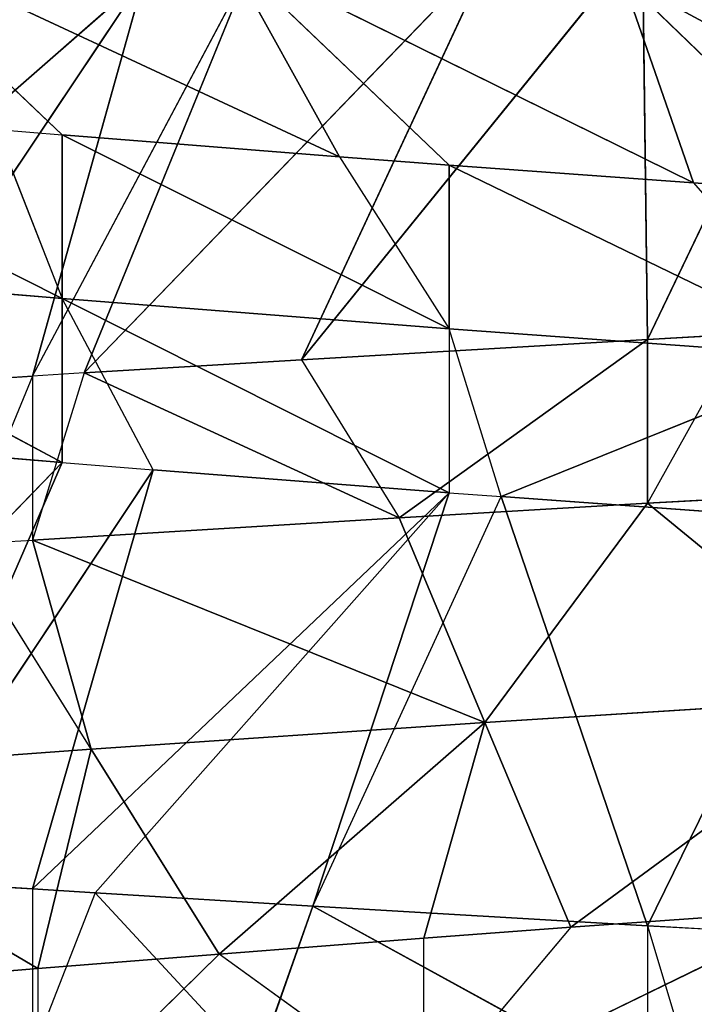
# Model space of a CAD drawing. Extents: x 186 to 416, y 0 to 124.
# Tile 227 of 256: x 245.004 to 245.364, y 118.376 to 118.902. Entities that reach past the tile are written whole.
import ezdxf

# ---------------------------------------------------------------- set-up
doc = ezdxf.new("R2010")
doc.units = 0
doc.header["$LTSCALE"] = 25.4
doc.layers.get('0').update_dxf_attribs({"color": 13, "linetype": 'CONTINUOUS'})

# ---------------------------------------------------------------- blocks, each defined once
blk = doc.blocks.new('PILLS-I-PLAFON-8266-8272_0')
at = {"color": 250}
for p, q in [((60.26139, 52.98002, 5.61759), (60.36504, 52.99543, 5.61176)), ((60.31166, 52.9882, 5.52724), (60.26138, 52.98001, 5.53009)), ((60.31166, 52.9882, 5.52724), (60.26139, 52.98002, 5.61759)), ((60.26138, 52.98001, 5.53009), (60.07678, 52.93814, 5.54091)), ((60.26138, 52.98001, 5.53009), (60.07678, 52.93814, 5.54091)), ((60.12891, 52.95188, 5.6253), (60.26139, 52.98002, 5.61759)), ((60.12891, 52.95188, 5.6253), (60.26139, 52.98002, 5.61759)), ((60.26138, 52.98001, 5.53009), (60.12891, 52.95188, 5.6253)), ((60.26138, 52.98001, 5.53009), (60.12891, 52.95188, 5.6253)), ((60.26139, 52.98002, 5.61759), (60.17467, 52.76805, 5.73467)), ((60.26139, 52.98002, 5.61759), (60.17467, 52.76805, 5.73467)), ((60.26138, 52.98001, 5.53009), (60.25873, 52.59324, 5.31625)), ((60.26138, 52.98001, 5.53009), (60.25873, 52.59324, 5.31625)), ((60.26138, 52.98001, 5.53009), (60.26139, 52.98002, 5.61759)), ((60.26138, 52.98001, 5.53009), (60.36768, 52.61348, 5.30849)), ((60.26138, 52.98001, 5.53009), (60.36768, 52.61348, 5.30849)), ((60.26139, 52.98002, 5.61759), (60.38787, 52.80737, 5.72114)), ((60.26139, 52.98002, 5.61759), (60.38787, 52.80737, 5.72114)), ((59.93306, 52.89204, 5.63724), (60.12891, 52.95188, 5.6253)), ((59.93306, 52.89204, 5.63724), (60.12891, 52.95188, 5.6253)), ((59.96065, 52.90185, 5.54801), (60.12891, 52.95188, 5.6253)), ((60.07678, 52.93814, 5.54091), (60.12891, 52.95188, 5.6253)), ((60.17467, 52.76805, 5.73467), (60.12891, 52.95188, 5.6253)), ((60.17467, 52.76805, 5.73467), (60.12891, 52.95188, 5.6253)), ((60.07678, 52.93814, 5.54091), (59.96065, 52.90185, 5.54801)), ((60.07678, 52.93814, 5.54091), (60.17844, 52.57314, 5.32216)), ((60.07678, 52.93814, 5.54091), (60.17844, 52.57314, 5.32216)), ((60.07678, 52.93814, 5.54091), (60.25873, 52.59324, 5.31625)), ((60.07678, 52.93814, 5.54091), (60.25873, 52.59324, 5.31625)), ((59.96065, 52.90185, 5.54801), (59.93306, 52.89204, 5.54974)), ((59.96065, 52.90185, 5.54801), (59.93306, 52.89204, 5.63724)), ((59.96065, 52.90185, 5.54801), (60.0488, 52.53089, 5.33207)), ((59.96065, 52.90185, 5.54801), (60.17844, 52.57314, 5.32216)), ((59.96065, 52.90185, 5.54801), (60.17844, 52.57314, 5.32216)), ((59.93306, 52.89204, 5.54974), (59.84633, 52.85811, 5.55525)), ((59.93306, 52.89204, 5.54974), (59.89597, 52.87811, 5.63958)), ((59.89597, 52.87811, 5.63958), (59.93306, 52.89204, 5.63724)), ((59.93306, 52.89204, 5.54974), (59.93306, 52.89204, 5.63724)), ((59.99277, 52.50867, 5.3365), (59.93306, 52.89204, 5.54974)), ((59.93306, 52.89204, 5.54974), (60.0488, 52.53089, 5.33207)), ((59.99277, 52.50867, 5.3365), (59.93306, 52.89204, 5.54974)), ((59.96436, 52.70145, 5.74895), (59.93306, 52.89204, 5.63724)), ((60.17467, 52.76805, 5.73467), (59.93306, 52.89204, 5.63724)), ((60.17467, 52.76805, 5.73467), (59.93306, 52.89204, 5.63724)), ((59.96436, 52.70145, 5.74895), (59.89597, 52.87811, 5.63958)), ((59.84633, 52.85811, 5.55525), (59.99277, 52.50867, 5.3365)), ((59.84633, 52.85811, 5.55525), (59.99277, 52.50867, 5.3365)), ((59.73455, 52.80707, 5.56257), (59.99277, 52.50867, 5.3365)), ((59.73455, 52.80707, 5.56257), (59.99277, 52.50867, 5.3365)), ((60.17467, 52.76805, 5.73467), (60.38787, 52.80737, 5.72114)), ((60.17467, 52.76805, 5.73467), (60.38787, 52.80737, 5.72114)), ((60.38787, 52.80737, 5.72114), (60.22044, 52.58422, 5.84405)), ((60.38787, 52.80737, 5.72114), (60.22044, 52.58422, 5.84405)), ((60.17467, 52.76805, 5.73467), (59.96436, 52.70145, 5.74895)), ((60.17467, 52.76805, 5.73467), (59.96436, 52.70145, 5.74895)), ((60.17467, 52.76805, 5.73467), (60.03276, 52.52478, 5.85833)), ((60.17467, 52.76805, 5.73467), (60.03276, 52.52478, 5.85833)), ((60.14198, 52.56251, 5.8499), (60.17467, 52.76805, 5.73467)), ((60.14198, 52.56251, 5.8499), (60.17467, 52.76805, 5.73467)), ((60.17467, 52.76805, 5.73467), (60.22044, 52.58422, 5.84405)), ((60.17467, 52.76805, 5.73467), (60.22044, 52.58422, 5.84405)), ((59.96436, 52.70145, 5.74895), (59.76213, 52.60804, 5.76365)), ((59.96436, 52.70145, 5.74895), (59.76213, 52.60804, 5.76365)), ((59.96436, 52.70145, 5.74895), (59.93594, 52.48352, 5.86608)), ((59.96436, 52.70145, 5.74895), (59.93594, 52.48352, 5.86608)), ((59.96436, 52.70145, 5.74895), (60.03276, 52.52478, 5.85833)), ((59.96436, 52.70145, 5.74895), (60.03276, 52.52478, 5.85833)), ((59.76213, 52.60804, 5.76365), (59.93594, 52.48352, 5.86608)), ((59.76213, 52.60804, 5.76365), (59.93594, 52.48352, 5.86608)), ((60.35361, 52.61132, 5.83448), (60.14198, 52.56251, 5.9374)), ((60.35361, 52.61132, 5.83448), (60.14198, 52.56251, 5.9374)), ((60.35361, 52.61132, 5.83448), (60.22044, 52.58422, 5.84405)), ((60.35361, 52.61132, 5.83448), (60.22044, 52.58422, 5.84405)), ((60.22044, 52.58422, 5.84405), (60.14198, 52.56251, 5.9374)), ((60.22044, 52.58422, 5.84405), (60.14198, 52.56251, 5.8499)), ((60.14198, 52.56251, 5.9374), (60.03276, 52.52478, 5.85833)), ((60.14198, 52.56251, 5.8499), (60.03276, 52.52478, 5.85833)), ((60.14198, 52.56251, 5.9374), (60.14198, 52.56251, 5.8499)), ((59.93594, 52.48352, 5.95358), (60.03276, 52.52478, 5.85833)), ((60.03276, 52.52478, 5.85833), (59.93594, 52.48352, 5.86608)), ((59.93594, 52.48352, 5.86608), (59.85229, 52.44143, 5.87303)), ((59.93594, 52.48352, 5.86608), (59.93594, 52.48352, 5.95358)), ((59.74016, 49.7447, 5.40311), (59.94894, 49.62977, 5.5083)), ((59.74016, 49.7447, 5.40311), (59.94894, 49.62977, 5.5083)), ((59.94894, 49.62977, 5.5958), (59.75391, 49.73581, 5.49182)), ((59.75391, 49.73581, 5.49182), (59.94894, 49.62977, 5.5083)), ((59.94894, 49.62977, 5.5958), (59.75391, 49.73581, 5.49182)), ((59.75391, 49.73581, 5.49182), (59.94894, 49.62977, 5.5083)), ((59.81969, 49.696, 5.58503), (59.94894, 49.62977, 5.5958)), ((59.81969, 49.696, 5.58503), (59.94894, 49.62977, 5.5958)), ((59.91345, 49.64647, 5.4179), (59.94894, 49.62977, 5.4208)), ((59.91345, 49.64647, 5.4179), (59.94894, 49.62977, 5.5083)), ((59.74025, 49.3094, 5.81114), (59.94894, 49.62977, 5.5958)), ((59.74025, 49.3094, 5.81114), (59.94894, 49.62977, 5.5958)), ((59.94894, 49.62977, 5.4208), (59.83067, 49.47607, 5.30852)), ((59.85218, 49.25873, 5.81846), (59.94894, 49.62977, 5.5958)), ((59.85218, 49.25873, 5.81846), (59.94894, 49.62977, 5.5958)), ((59.94894, 49.62977, 5.5958), (59.99749, 49.60865, 5.59971)), ((59.99749, 49.60865, 5.59971), (59.94894, 49.62977, 5.5083)), ((59.94894, 49.62977, 5.5083), (60.15554, 49.5527, 5.61195)), ((59.94894, 49.62977, 5.5958), (59.94894, 49.62977, 5.5083)), ((59.94894, 49.62977, 5.4208), (59.94894, 49.62977, 5.5083)), ((59.94894, 49.62977, 5.4208), (60.15554, 49.5527, 5.52445)), ((60.15554, 49.5527, 5.52445), (59.94894, 49.62977, 5.5083)), ((60.15554, 49.5527, 5.52445), (59.94894, 49.62977, 5.5083)), ((59.94894, 49.62977, 5.5083), (60.15554, 49.5527, 5.61195)), ((59.94894, 49.62977, 5.4208), (60.09692, 49.57125, 5.43249)), ((59.94894, 49.62977, 5.4208), (60.15554, 49.5527, 5.52445)), ((59.94894, 49.62977, 5.4208), (60.09692, 49.57125, 5.43249)), ((59.85218, 49.25873, 5.81846), (59.99749, 49.60865, 5.59971)), ((59.85218, 49.25873, 5.81846), (59.99749, 49.60865, 5.59971)), ((59.93306, 49.22724, 5.82359), (59.99749, 49.60865, 5.59971)), ((59.93306, 49.22724, 5.82359), (59.99749, 49.60865, 5.59971)), ((59.99749, 49.60865, 5.59971), (60.15554, 49.5527, 5.61195)), ((59.99749, 49.60865, 5.59971), (60.15554, 49.5527, 5.61195)), ((60.09692, 49.57125, 5.43249), (59.83067, 49.47607, 5.30852)), ((60.09692, 49.57125, 5.43249), (59.83067, 49.47607, 5.30852)), ((60.03627, 49.39178, 5.32311), (60.09692, 49.57125, 5.43249)), ((60.03627, 49.39178, 5.32311), (60.09692, 49.57125, 5.43249)), ((60.09692, 49.57125, 5.43249), (60.15554, 49.5527, 5.52445)), ((60.09692, 49.57125, 5.43249), (60.15554, 49.5527, 5.43695)), ((60.15554, 49.5527, 5.61195), (59.93306, 49.22724, 5.82359)), ((60.15554, 49.5527, 5.61195), (59.93306, 49.22724, 5.82359)), ((59.96661, 49.21537, 5.82568), (60.15554, 49.5527, 5.61195)), ((59.96661, 49.21537, 5.82568), (60.15554, 49.5527, 5.61195)), ((60.15554, 49.5527, 5.43695), (60.03627, 49.39178, 5.32311)), ((60.15554, 49.5527, 5.43695), (60.03627, 49.39178, 5.32311)), ((60.08282, 49.17947, 5.83278), (60.15554, 49.5527, 5.61195)), ((60.15554, 49.5527, 5.61195), (60.18331, 49.54479, 5.61403)), ((60.18331, 49.54479, 5.61403), (60.15554, 49.5527, 5.52445)), ((60.15554, 49.5527, 5.52445), (60.36731, 49.50586, 5.53981)), ((60.15554, 49.5527, 5.52445), (60.15554, 49.5527, 5.61195)), ((60.15554, 49.5527, 5.43695), (60.15554, 49.5527, 5.52445)), ((60.15554, 49.5527, 5.43695), (60.36731, 49.50586, 5.53981)), ((60.15554, 49.5527, 5.52445), (60.36731, 49.50586, 5.53981)), ((60.15554, 49.5527, 5.43695), (60.36731, 49.50586, 5.53981)), ((60.15554, 49.5527, 5.43695), (60.28601, 49.52022, 5.44654)), ((60.15554, 49.5527, 5.43695), (60.28601, 49.52022, 5.44654)), ((60.08282, 49.17947, 5.83278), (60.18331, 49.54479, 5.61403)), ((60.26139, 49.13927, 5.84323), (60.18331, 49.54479, 5.61403)), ((60.18331, 49.54479, 5.61403), (60.36731, 49.50586, 5.62731)), ((60.26139, 49.13927, 5.84323), (60.18331, 49.54479, 5.61403)), ((60.36731, 49.50586, 5.53981), (60.18331, 49.54479, 5.61403)), ((60.18331, 49.54479, 5.61403), (60.36731, 49.50586, 5.62731)), ((60.36731, 49.50586, 5.53981), (60.18331, 49.54479, 5.61403)), ((60.28601, 49.52022, 5.44654), (60.03627, 49.39178, 5.32311)), ((60.28601, 49.52022, 5.44654), (60.03627, 49.39178, 5.32311)), ((60.28601, 49.52022, 5.44654), (60.24815, 49.3346, 5.33717)), ((60.28601, 49.52022, 5.44654), (60.24815, 49.3346, 5.33717)), ((60.28601, 49.52022, 5.44654), (60.36731, 49.50586, 5.53981)), ((60.28601, 49.52022, 5.44654), (60.36731, 49.50586, 5.45231)), ((60.36731, 49.50586, 5.45231), (60.24815, 49.3346, 5.33717)), ((60.36731, 49.50586, 5.45231), (60.24815, 49.3346, 5.33717)), ((60.26139, 49.13927, 5.84323), (60.36731, 49.50586, 5.62731)), ((60.26139, 49.13927, 5.84323), (60.36731, 49.50586, 5.62731)), ((59.85218, 49.25873, 5.81846), (59.93306, 49.22724, 5.82359)), ((59.93306, 49.22724, 5.82359), (59.93306, 49.22724, 5.91109)), ((59.96661, 49.21537, 5.82568), (59.93306, 49.22724, 5.91109)), ((59.93306, 49.22724, 5.82359), (59.96661, 49.21537, 5.82568)), ((59.96661, 49.21537, 5.82568), (60.05257, 49.18806, 5.91845)), ((59.96661, 49.21537, 5.82568), (60.08282, 49.17947, 5.83278)), ((60.08282, 49.17947, 5.83278), (60.05257, 49.18806, 5.91845)), ((60.08282, 49.17947, 5.83278), (60.26138, 49.13927, 5.93073)), ((60.08282, 49.17947, 5.83278), (60.26138, 49.13927, 5.93073)), ((60.08282, 49.17947, 5.83278), (60.26139, 49.13927, 5.84323)), ((60.08282, 49.17947, 5.83278), (60.26139, 49.13927, 5.84323)), ((60.26139, 49.13927, 5.84323), (60.26138, 49.13927, 5.93073)), ((60.26139, 49.13927, 5.84323), (60.28829, 49.13472, 5.93226)), ((60.26139, 49.13927, 5.84323), (60.31773, 49.13018, 5.84642))]:
    blk.add_line(p, q, dxfattribs=at)
mesh = blk.add_polyface(dxfattribs=at)
corners = [(60.38787, 52.80737, 5.72114), (60.36504, 52.99543, 5.61176), (60.26139, 52.98002, 5.61759)]
mesh.append_faces([[corners[k] for k in face] for face in [(0, 1, 2)]], dxfattribs={"color": 250})
mesh = blk.add_polyface(dxfattribs=at)
corners = [(60.36768, 52.61348, 5.30849), (60.26138, 52.98001, 5.53009), (60.31166, 52.9882, 5.52724)]
mesh.append_faces([[corners[k] for k in face] for face in [(0, 1, 2)]], dxfattribs={"color": 250})
mesh = blk.add_polyface(dxfattribs=at)
corners = [(60.12891, 52.95188, 5.6253), (60.26138, 52.98001, 5.53009), (60.07678, 52.93814, 5.54091)]
mesh.append_faces([[corners[k] for k in face] for face in [(0, 1, 2)]], dxfattribs={"color": 250})
mesh = blk.add_polyface(dxfattribs=at)
corners = [(60.26138, 52.98001, 5.53009), (60.25873, 52.59324, 5.31625), (60.07678, 52.93814, 5.54091)]
mesh.append_faces([[corners[k] for k in face] for face in [(0, 1, 2)]], dxfattribs={"color": 250})
mesh = blk.add_polyface(dxfattribs=at)
corners = [(60.12891, 52.95188, 5.6253), (60.26139, 52.98002, 5.61759), (60.26138, 52.98001, 5.53009)]
mesh.append_faces([[corners[k] for k in face] for face in [(0, 1, 2)]], dxfattribs={"color": 250})
mesh = blk.add_polyface(dxfattribs=at)
corners = [(60.26139, 52.98002, 5.61759), (60.12891, 52.95188, 5.6253), (60.17467, 52.76805, 5.73467)]
mesh.append_faces([[corners[k] for k in face] for face in [(0, 1, 2)]], dxfattribs={"color": 250})
mesh = blk.add_polyface(dxfattribs=at)
corners = [(60.38787, 52.80737, 5.72114), (60.26139, 52.98002, 5.61759), (60.17467, 52.76805, 5.73467)]
mesh.append_faces([[corners[k] for k in face] for face in [(0, 1, 2)]], dxfattribs={"color": 250})
mesh = blk.add_polyface(dxfattribs=at)
corners = [(60.36768, 52.61348, 5.30849), (60.25873, 52.59324, 5.31625), (60.26138, 52.98001, 5.53009)]
mesh.append_faces([[corners[k] for k in face] for face in [(0, 1, 2)]], dxfattribs={"color": 250})
mesh = blk.add_polyface(dxfattribs=at)
corners = [(59.93306, 52.89204, 5.63724), (60.12891, 52.95188, 5.6253), (59.96065, 52.90185, 5.54801)]
mesh.append_faces([[corners[k] for k in face] for face in [(0, 1, 2)]], dxfattribs={"color": 250})
mesh = blk.add_polyface(dxfattribs=at)
corners = [(60.17467, 52.76805, 5.73467), (60.12891, 52.95188, 5.6253), (59.93306, 52.89204, 5.63724)]
mesh.append_faces([[corners[k] for k in face] for face in [(0, 1, 2)]], dxfattribs={"color": 250})
mesh = blk.add_polyface(dxfattribs=at)
corners = [(60.17844, 52.57314, 5.32216), (59.96065, 52.90185, 5.54801), (60.07678, 52.93814, 5.54091)]
mesh.append_faces([[corners[k] for k in face] for face in [(0, 1, 2)]], dxfattribs={"color": 250})
mesh = blk.add_polyface(dxfattribs=at)
corners = [(60.25873, 52.59324, 5.31625), (60.17844, 52.57314, 5.32216), (60.07678, 52.93814, 5.54091)]
mesh.append_faces([[corners[k] for k in face] for face in [(0, 1, 2)]], dxfattribs={"color": 250})
mesh = blk.add_polyface(dxfattribs=at)
corners = [(60.17844, 52.57314, 5.32216), (60.0488, 52.53089, 5.33207), (59.96065, 52.90185, 5.54801)]
mesh.append_faces([[corners[k] for k in face] for face in [(0, 1, 2)]], dxfattribs={"color": 250})
mesh = blk.add_polyface(dxfattribs=at)
corners = [(59.99277, 52.50867, 5.3365), (59.84633, 52.85811, 5.55525), (59.93306, 52.89204, 5.54974)]
mesh.append_faces([[corners[k] for k in face] for face in [(0, 1, 2)]], dxfattribs={"color": 250})
mesh = blk.add_polyface(dxfattribs=at)
corners = [(60.0488, 52.53089, 5.33207), (59.99277, 52.50867, 5.3365), (59.93306, 52.89204, 5.54974)]
mesh.append_faces([[corners[k] for k in face] for face in [(0, 1, 2)]], dxfattribs={"color": 250})
mesh = blk.add_polyface(dxfattribs=at)
corners = [(60.17467, 52.76805, 5.73467), (59.93306, 52.89204, 5.63724), (59.96436, 52.70145, 5.74895)]
mesh.append_faces([[corners[k] for k in face] for face in [(0, 1, 2)]], dxfattribs={"color": 250})
mesh = blk.add_polyface(dxfattribs=at)
corners = [(59.96436, 52.70145, 5.74895), (59.89597, 52.87811, 5.63958), (59.76213, 52.60804, 5.76365)]
mesh.append_faces([[corners[k] for k in face] for face in [(0, 1, 2)]], dxfattribs={"color": 250})
mesh = blk.add_polyface(dxfattribs=at)
corners = [(59.99277, 52.50867, 5.3365), (59.73455, 52.80707, 5.56257), (59.84633, 52.85811, 5.55525)]
mesh.append_faces([[corners[k] for k in face] for face in [(0, 1, 2)]], dxfattribs={"color": 250})
mesh = blk.add_polyface(dxfattribs=at)
corners = [(59.99277, 52.50867, 5.3365), (59.84734, 52.43874, 5.34845), (59.73455, 52.80707, 5.56257)]
mesh.append_faces([[corners[k] for k in face] for face in [(0, 1, 2)]], dxfattribs={"color": 250})
mesh = blk.add_polyface(dxfattribs=at)
corners = [(60.38787, 52.80737, 5.72114), (60.17467, 52.76805, 5.73467), (60.22044, 52.58422, 5.84405)]
mesh.append_faces([[corners[k] for k in face] for face in [(0, 1, 2)]], dxfattribs={"color": 250})
mesh = blk.add_polyface(dxfattribs=at)
corners = [(60.38787, 52.80737, 5.72114), (60.22044, 52.58422, 5.84405), (60.35361, 52.61132, 5.83448)]
mesh.append_faces([[corners[k] for k in face] for face in [(0, 1, 2)]], dxfattribs={"color": 250})
mesh = blk.add_polyface(dxfattribs=at)
corners = [(60.17467, 52.76805, 5.73467), (59.96436, 52.70145, 5.74895), (60.03276, 52.52478, 5.85833)]
mesh.append_faces([[corners[k] for k in face] for face in [(0, 1, 2)]], dxfattribs={"color": 250})
mesh = blk.add_polyface(dxfattribs=at)
corners = [(60.17467, 52.76805, 5.73467), (60.03276, 52.52478, 5.85833), (60.14198, 52.56251, 5.8499)]
mesh.append_faces([[corners[k] for k in face] for face in [(0, 1, 2)]], dxfattribs={"color": 250})
mesh = blk.add_polyface(dxfattribs=at)
corners = [(60.22044, 52.58422, 5.84405), (60.17467, 52.76805, 5.73467), (60.14198, 52.56251, 5.8499)]
mesh.append_faces([[corners[k] for k in face] for face in [(0, 1, 2)]], dxfattribs={"color": 250})
mesh = blk.add_polyface(dxfattribs=at)
corners = [(59.96436, 52.70145, 5.74895), (59.76213, 52.60804, 5.76365), (59.93594, 52.48352, 5.86608)]
mesh.append_faces([[corners[k] for k in face] for face in [(0, 1, 2)]], dxfattribs={"color": 250})
mesh = blk.add_polyface(dxfattribs=at)
corners = [(60.03276, 52.52478, 5.85833), (59.96436, 52.70145, 5.74895), (59.93594, 52.48352, 5.86608)]
mesh.append_faces([[corners[k] for k in face] for face in [(0, 1, 2)]], dxfattribs={"color": 250})
mesh = blk.add_polyface(dxfattribs=at)
corners = [(59.93594, 52.48352, 5.86608), (59.76213, 52.60804, 5.76365), (59.85229, 52.44143, 5.87303)]
mesh.append_faces([[corners[k] for k in face] for face in [(0, 1, 2)]], dxfattribs={"color": 250})
mesh = blk.add_polyface(dxfattribs=at)
corners = [(60.14198, 52.56251, 5.9374), (60.35361, 52.61132, 5.92198), (60.35361, 52.61132, 5.83448)]
mesh.append_faces([[corners[k] for k in face] for face in [(0, 1, 2)]], dxfattribs={"color": 250})
mesh = blk.add_polyface(dxfattribs=at)
corners = [(60.14198, 52.56251, 5.9374), (60.35361, 52.61132, 5.83448), (60.22044, 52.58422, 5.84405)]
mesh.append_faces([[corners[k] for k in face] for face in [(0, 1, 2)]], dxfattribs={"color": 250})
mesh = blk.add_polyface(dxfattribs=at)
corners = [(59.93594, 52.48352, 5.95358), (60.14198, 52.56251, 5.9374), (60.03276, 52.52478, 5.85833)]
mesh.append_faces([[corners[k] for k in face] for face in [(0, 1, 2)]], dxfattribs={"color": 250})
mesh = blk.add_polyface(dxfattribs=at)
corners = [(59.74186, 52.37569, 5.97007), (59.93594, 52.48352, 5.95358), (59.85229, 52.44143, 5.87303)]
mesh.append_faces([[corners[k] for k in face] for face in [(0, 1, 2)]], dxfattribs={"color": 250})
mesh = blk.add_polyface(dxfattribs=at)
corners = [(59.94894, 49.62977, 5.5083), (59.75391, 49.73581, 5.49182), (59.74016, 49.7447, 5.40311)]
mesh.append_faces([[corners[k] for k in face] for face in [(0, 1, 2)]], dxfattribs={"color": 250})
mesh = blk.add_polyface(dxfattribs=at)
corners = [(59.94894, 49.62977, 5.5083), (59.74016, 49.7447, 5.40311), (59.91345, 49.64647, 5.4179)]
mesh.append_faces([[corners[k] for k in face] for face in [(0, 1, 2)]], dxfattribs={"color": 250})
mesh = blk.add_polyface(dxfattribs=at)
corners = [(59.94894, 49.62977, 5.5958), (59.75391, 49.73581, 5.49182), (59.94894, 49.62977, 5.5083)]
mesh.append_faces([[corners[k] for k in face] for face in [(0, 1, 2)]], dxfattribs={"color": 250})
mesh = blk.add_polyface(dxfattribs=at)
corners = [(59.94894, 49.62977, 5.5958), (59.81969, 49.696, 5.58503), (59.75391, 49.73581, 5.49182)]
mesh.append_faces([[corners[k] for k in face] for face in [(0, 1, 2)]], dxfattribs={"color": 250})
mesh = blk.add_polyface(dxfattribs=at)
corners = [(59.94894, 49.62977, 5.5958), (59.74025, 49.3094, 5.81114), (59.81969, 49.696, 5.58503)]
mesh.append_faces([[corners[k] for k in face] for face in [(0, 1, 2)]], dxfattribs={"color": 250})
mesh = blk.add_polyface(dxfattribs=at)
corners = [(59.94894, 49.62977, 5.5958), (59.85218, 49.25873, 5.81846), (59.74025, 49.3094, 5.81114)]
mesh.append_faces([[corners[k] for k in face] for face in [(0, 1, 2)]], dxfattribs={"color": 250})
mesh = blk.add_polyface(dxfattribs=at)
corners = [(60.09692, 49.57125, 5.43249), (59.94894, 49.62977, 5.4208), (59.83067, 49.47607, 5.30852)]
mesh.append_faces([[corners[k] for k in face] for face in [(0, 1, 2)]], dxfattribs={"color": 250})
mesh = blk.add_polyface(dxfattribs=at)
corners = [(59.99749, 49.60865, 5.59971), (59.85218, 49.25873, 5.81846), (59.94894, 49.62977, 5.5958)]
mesh.append_faces([[corners[k] for k in face] for face in [(0, 1, 2)]], dxfattribs={"color": 250})
mesh = blk.add_polyface(dxfattribs=at)
corners = [(60.15554, 49.5527, 5.61195), (59.99749, 49.60865, 5.59971), (59.94894, 49.62977, 5.5083)]
mesh.append_faces([[corners[k] for k in face] for face in [(0, 1, 2)]], dxfattribs={"color": 250})
mesh = blk.add_polyface(dxfattribs=at)
corners = [(60.15554, 49.5527, 5.52445), (59.94894, 49.62977, 5.5083), (59.94894, 49.62977, 5.4208)]
mesh.append_faces([[corners[k] for k in face] for face in [(0, 1, 2)]], dxfattribs={"color": 250})
mesh = blk.add_polyface(dxfattribs=at)
corners = [(60.15554, 49.5527, 5.61195), (59.94894, 49.62977, 5.5083), (60.15554, 49.5527, 5.52445)]
mesh.append_faces([[corners[k] for k in face] for face in [(0, 1, 2)]], dxfattribs={"color": 250})
mesh = blk.add_polyface(dxfattribs=at)
corners = [(60.15554, 49.5527, 5.52445), (59.94894, 49.62977, 5.4208), (60.09692, 49.57125, 5.43249)]
mesh.append_faces([[corners[k] for k in face] for face in [(0, 1, 2)]], dxfattribs={"color": 250})
mesh = blk.add_polyface(dxfattribs=at)
corners = [(59.99749, 49.60865, 5.59971), (59.93306, 49.22724, 5.82359), (59.85218, 49.25873, 5.81846)]
mesh.append_faces([[corners[k] for k in face] for face in [(0, 1, 2)]], dxfattribs={"color": 250})
mesh = blk.add_polyface(dxfattribs=at)
corners = [(60.15554, 49.5527, 5.61195), (59.93306, 49.22724, 5.82359), (59.99749, 49.60865, 5.59971)]
mesh.append_faces([[corners[k] for k in face] for face in [(0, 1, 2)]], dxfattribs={"color": 250})
mesh = blk.add_polyface(dxfattribs=at)
corners = [(60.09692, 49.57125, 5.43249), (59.83067, 49.47607, 5.30852), (60.03627, 49.39178, 5.32311)]
mesh.append_faces([[corners[k] for k in face] for face in [(0, 1, 2)]], dxfattribs={"color": 250})
mesh = blk.add_polyface(dxfattribs=at)
corners = [(60.15554, 49.5527, 5.43695), (60.09692, 49.57125, 5.43249), (60.03627, 49.39178, 5.32311)]
mesh.append_faces([[corners[k] for k in face] for face in [(0, 1, 2)]], dxfattribs={"color": 250})
mesh = blk.add_polyface(dxfattribs=at)
corners = [(60.15554, 49.5527, 5.61195), (59.96661, 49.21537, 5.82568), (59.93306, 49.22724, 5.82359)]
mesh.append_faces([[corners[k] for k in face] for face in [(0, 1, 2)]], dxfattribs={"color": 250})
mesh = blk.add_polyface(dxfattribs=at)
corners = [(60.15554, 49.5527, 5.61195), (60.08282, 49.17947, 5.83278), (59.96661, 49.21537, 5.82568)]
mesh.append_faces([[corners[k] for k in face] for face in [(0, 1, 2)]], dxfattribs={"color": 250})
mesh = blk.add_polyface(dxfattribs=at)
corners = [(60.28601, 49.52022, 5.44654), (60.15554, 49.5527, 5.43695), (60.03627, 49.39178, 5.32311)]
mesh.append_faces([[corners[k] for k in face] for face in [(0, 1, 2)]], dxfattribs={"color": 250})
mesh = blk.add_polyface(dxfattribs=at)
corners = [(60.18331, 49.54479, 5.61403), (60.15554, 49.5527, 5.52445), (60.36731, 49.50586, 5.53981)]
mesh.append_faces([[corners[k] for k in face] for face in [(0, 1, 2)]], dxfattribs={"color": 250})
mesh = blk.add_polyface(dxfattribs=at)
corners = [(60.36731, 49.50586, 5.53981), (60.15554, 49.5527, 5.52445), (60.15554, 49.5527, 5.43695)]
mesh.append_faces([[corners[k] for k in face] for face in [(0, 1, 2)]], dxfattribs={"color": 250})
mesh = blk.add_polyface(dxfattribs=at)
corners = [(60.36731, 49.50586, 5.53981), (60.15554, 49.5527, 5.43695), (60.28601, 49.52022, 5.44654)]
mesh.append_faces([[corners[k] for k in face] for face in [(0, 1, 2)]], dxfattribs={"color": 250})
mesh = blk.add_polyface(dxfattribs=at)
corners = [(60.26139, 49.13927, 5.84323), (60.08282, 49.17947, 5.83278), (60.18331, 49.54479, 5.61403)]
mesh.append_faces([[corners[k] for k in face] for face in [(0, 1, 2)]], dxfattribs={"color": 250})
mesh = blk.add_polyface(dxfattribs=at)
corners = [(60.36731, 49.50586, 5.62731), (60.26139, 49.13927, 5.84323), (60.18331, 49.54479, 5.61403)]
mesh.append_faces([[corners[k] for k in face] for face in [(0, 1, 2)]], dxfattribs={"color": 250})
mesh = blk.add_polyface(dxfattribs=at)
corners = [(60.36731, 49.50586, 5.62731), (60.18331, 49.54479, 5.61403), (60.36731, 49.50586, 5.53981)]
mesh.append_faces([[corners[k] for k in face] for face in [(0, 1, 2)]], dxfattribs={"color": 250})
mesh = blk.add_polyface(dxfattribs=at)
corners = [(60.28601, 49.52022, 5.44654), (60.03627, 49.39178, 5.32311), (60.24815, 49.3346, 5.33717)]
mesh.append_faces([[corners[k] for k in face] for face in [(0, 1, 2)]], dxfattribs={"color": 250})
mesh = blk.add_polyface(dxfattribs=at)
corners = [(60.36731, 49.50586, 5.45231), (60.28601, 49.52022, 5.44654), (60.24815, 49.3346, 5.33717)]
mesh.append_faces([[corners[k] for k in face] for face in [(0, 1, 2)]], dxfattribs={"color": 250})
mesh = blk.add_polyface(dxfattribs=at)
corners = [(60.4761, 49.49342, 5.45976), (60.36731, 49.50586, 5.45231), (60.24815, 49.3346, 5.33717)]
mesh.append_faces([[corners[k] for k in face] for face in [(0, 1, 2)]], dxfattribs={"color": 250})
mesh = blk.add_polyface(dxfattribs=at)
corners = [(60.36731, 49.50586, 5.62731), (60.31773, 49.13018, 5.84642), (60.26139, 49.13927, 5.84323)]
mesh.append_faces([[corners[k] for k in face] for face in [(0, 1, 2)]], dxfattribs={"color": 250})
mesh = blk.add_polyface(dxfattribs=at)
corners = [(60.4761, 49.49342, 5.45976), (60.24815, 49.3346, 5.33717), (60.46116, 49.30457, 5.35039)]
mesh.append_faces([[corners[k] for k in face] for face in [(0, 1, 2)]], dxfattribs={"color": 250})
mesh = blk.add_polyface(dxfattribs=at)
corners = [(60.26138, 49.13927, 5.93073), (60.05257, 49.18806, 5.91845), (60.08282, 49.17947, 5.83278)]
mesh.append_faces([[corners[k] for k in face] for face in [(0, 1, 2)]], dxfattribs={"color": 250})
mesh = blk.add_polyface(dxfattribs=at)
corners = [(60.26138, 49.13927, 5.93073), (60.08282, 49.17947, 5.83278), (60.26139, 49.13927, 5.84323)]
mesh.append_faces([[corners[k] for k in face] for face in [(0, 1, 2)]], dxfattribs={"color": 250})
mesh = blk.add_polyface(dxfattribs=at)
corners = [(77.6, 30.05964, 90.26167), (43.6, 30.05964, 0.26166), (43.6, 30.05964, 90.26167)]
mesh.append_faces([[corners[k] for k in face] for face in [(0, 1, 2)]], dxfattribs={"color": 250})
mesh = blk.add_polyface(dxfattribs=at)
corners = [(77.6, 30.05964, 90.26167), (77.6, 30.05964, 0.26166), (43.6, 30.05964, 0.26166)]
mesh.append_faces([[corners[k] for k in face] for face in [(0, 1, 2)]], dxfattribs={"color": 250})
mesh = blk.add_polyface(dxfattribs=at)
corners = [(40.6, 27.05964, 90.26167), (80.6, 27.05964, 0.26166), (80.6, 27.05964, 90.26167)]
mesh.append_faces([[corners[k] for k in face] for face in [(0, 1, 2)]], dxfattribs={"color": 250})
mesh = blk.add_polyface(dxfattribs=at)
corners = [(40.6, 27.05964, 90.26167), (40.6, 27.05964, 0.26166), (80.6, 27.05964, 0.26166)]
mesh.append_faces([[corners[k] for k in face] for face in [(0, 1, 2)]], dxfattribs={"color": 250})

msp = doc.modelspace()

# ---------------------------------------------------------------- block references
at = {"color": 0, "extrusion": (0, -1, -3.88578e-16)}
msp.add_blockref('PILLS-I-PLAFON-8266-8272_0', (185.07765, 1965.15091, -124.26167), dxfattribs=at)

doc.saveas('drawing.dxf')
